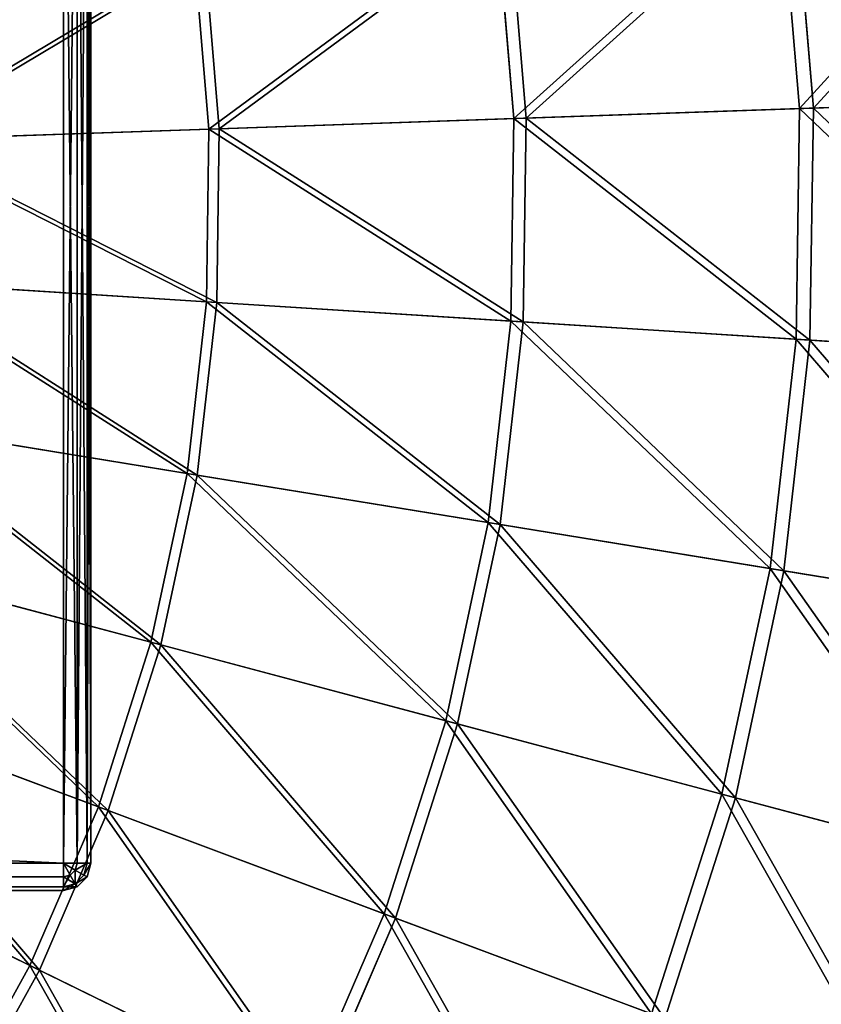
# Model space of a CAD drawing. Extents: x 0 to 1230, y 0 to 270.
# Tile 233 of 245: x 1153 to 1182, y 105 to 141. Entities that reach past the tile are written whole.
import ezdxf

# ---------------------------------------------------------------- set-up
doc = ezdxf.new("R2010")
doc.units = 0
doc.layers.get('0').update_dxf_attribs({"color": 13, "linetype": 'CONTINUOUS'})

# ---------------------------------------------------------------- blocks, each defined once
blk = doc.blocks.new('GROUP_6')
for p, q in [((221.048, 138.12, 102.346), (220.343, 146.526, 102.346)), ((220.851, 146.594, 102.972), (221.56, 138.138, 102.972)), ((210.605, 137.759, 110.086), (209.986, 145.142, 110.086)), ((210.431, 145.202, 110.759), (211.054, 137.774, 110.759)), ((199.454, 137.372, 116.766), (198.926, 143.665, 116.766)), ((199.303, 143.715, 117.479), (199.834, 137.386, 117.479)), ((230.681, 138.454, 93.62), (221.048, 138.12, 102.346)), ((221.56, 138.138, 102.972), (231.252, 138.473, 94.193)), ((221.048, 138.12, 102.346), (210.605, 137.759, 110.086)), ((211.054, 137.774, 110.759), (221.56, 138.138, 102.972)), ((220.926, 129.686, 102.346), (221.048, 138.12, 102.346)), ((221.56, 138.138, 102.972), (221.437, 129.653, 102.972)), ((210.605, 137.759, 110.086), (199.454, 137.372, 116.766)), ((199.834, 137.386, 117.479), (211.054, 137.774, 110.759)), ((210.498, 130.35, 110.086), (210.605, 137.759, 110.086)), ((211.054, 137.774, 110.759), (210.946, 130.321, 110.759)), ((199.454, 137.372, 116.766), (187.701, 136.966, 122.322)), ((188.01, 136.976, 123.069), (199.834, 137.386, 117.479)), ((199.363, 131.058, 116.766), (199.454, 137.372, 116.766)), ((199.834, 137.386, 117.479), (199.743, 131.034, 117.479)), ((199.363, 131.058, 116.766), (187.626, 131.805, 122.322)), ((187.935, 131.786, 123.069), (199.743, 131.034, 117.479)), ((198.653, 124.784, 116.766), (199.363, 131.058, 116.766)), ((199.743, 131.034, 117.479), (199.028, 124.722, 117.479)), ((210.498, 130.35, 110.086), (199.363, 131.058, 116.766)), ((199.743, 131.034, 117.479), (210.946, 130.321, 110.759)), ((209.665, 122.987, 110.086), (210.498, 130.35, 110.086)), ((210.946, 130.321, 110.759), (210.108, 122.915, 110.759)), ((220.926, 129.686, 102.346), (210.498, 130.35, 110.086)), ((210.946, 130.321, 110.759), (221.437, 129.653, 102.972)), ((219.977, 121.304, 102.346), (220.926, 129.686, 102.346)), ((221.437, 129.653, 102.972), (220.483, 121.222, 102.972)), ((230.545, 129.074, 93.62), (220.926, 129.686, 102.346)), ((221.437, 129.653, 102.972), (231.116, 129.037, 94.193)), ((198.653, 124.784, 116.766), (187.046, 126.678, 122.322)), ((187.351, 126.628, 123.069), (199.028, 124.722, 117.479)), ((197.331, 118.609, 116.766), (198.653, 124.784, 116.766)), ((199.028, 124.722, 117.479), (197.699, 118.511, 117.479)), ((209.665, 122.987, 110.086), (198.653, 124.784, 116.766)), ((199.028, 124.722, 117.479), (210.108, 122.915, 110.759)), ((208.114, 115.741, 110.086), (209.665, 122.987, 110.086)), ((210.108, 122.915, 110.759), (208.548, 115.626, 110.759)), ((219.977, 121.304, 102.346), (209.665, 122.987, 110.086)), ((210.108, 122.915, 110.759), (220.483, 121.222, 102.972)), ((197.331, 118.609, 116.766), (185.966, 121.631, 122.322)), ((186.265, 121.552, 123.069), (197.699, 118.511, 117.479)), ((218.212, 113.056, 102.346), (219.977, 121.304, 102.346)), ((220.483, 121.222, 102.972), (218.708, 112.924, 102.972)), ((229.491, 119.752, 93.62), (219.977, 121.304, 102.346)), ((220.483, 121.222, 102.972), (230.055, 119.66, 94.193)), ((195.411, 112.593, 116.766), (197.331, 118.609, 116.766)), ((197.699, 118.511, 117.479), (195.768, 112.46, 117.479)), ((208.114, 115.741, 110.086), (197.331, 118.609, 116.766)), ((197.699, 118.511, 117.479), (208.548, 115.626, 110.759)), ((195.411, 112.593, 116.766), (184.397, 116.715, 122.322)), ((184.686, 116.607, 123.069), (195.768, 112.46, 117.479)), ((205.861, 108.683, 110.086), (208.114, 115.741, 110.086)), ((208.548, 115.626, 110.759), (206.282, 108.525, 110.759)), ((218.212, 113.056, 102.346), (208.114, 115.741, 110.086)), ((208.548, 115.626, 110.759), (218.708, 112.924, 102.972)), ((215.647, 105.02, 102.346), (218.212, 113.056, 102.346)), ((227.527, 110.579, 93.62), (218.212, 113.056, 102.346)), ((218.708, 112.924, 102.972), (216.127, 104.841, 102.972)), ((218.708, 112.924, 102.972), (228.08, 110.432, 94.193)), ((192.91, 106.795, 116.766), (195.411, 112.593, 116.766)), ((195.768, 112.46, 117.479), (193.252, 106.627, 117.479)), ((205.861, 108.683, 110.086), (195.411, 112.593, 116.766)), ((195.768, 112.46, 117.479), (206.282, 108.525, 110.759)), ((192.91, 106.795, 116.766), (182.353, 111.976, 122.322)), ((182.631, 111.84, 123.069), (193.252, 106.627, 117.479)), ((202.927, 101.879, 110.086), (205.861, 108.683, 110.086)), ((206.282, 108.525, 110.759), (203.33, 101.681, 110.759)), ((215.647, 105.02, 102.346), (205.861, 108.683, 110.086)), ((206.282, 108.525, 110.759), (216.127, 104.841, 102.972)), ((189.853, 101.27, 116.766), (192.91, 106.795, 116.766)), ((193.252, 106.627, 117.479), (190.177, 101.069, 117.479)), ((202.927, 101.879, 110.086), (192.91, 106.795, 116.766)), ((193.252, 106.627, 117.479), (203.33, 101.681, 110.759))]:
    blk.add_line(p, q)
mesh = blk.add_polyface()
corners = [(229.897, 147.802, 93.62), (221.048, 138.12, 102.346), (220.343, 146.526, 102.346), (230.681, 138.454, 93.62)]
mesh.append_faces([[corners[k] for k in face] for face in [(0, 1, 2), (1, 0, 3)]], dxfattribs={"vtx0": -1})
mesh = blk.add_polyface()
corners = [(221.56, 138.138, 102.972), (230.463, 147.877, 94.193), (220.851, 146.594, 102.972), (231.252, 138.473, 94.193)]
mesh.append_faces([[corners[k] for k in face] for face in [(0, 1, 2), (1, 0, 3)]], dxfattribs={"vtx0": -1})
mesh = blk.add_polyface()
corners = [(220.343, 146.526, 102.346), (210.605, 137.759, 110.086), (209.986, 145.142, 110.086), (221.048, 138.12, 102.346)]
mesh.append_faces([[corners[k] for k in face] for face in [(0, 1, 2), (1, 0, 3)]], dxfattribs={"vtx0": -1})
mesh = blk.add_polyface()
corners = [(211.054, 137.774, 110.759), (220.851, 146.594, 102.972), (210.431, 145.202, 110.759), (221.56, 138.138, 102.972)]
mesh.append_faces([[corners[k] for k in face] for face in [(0, 1, 2), (1, 0, 3)]], dxfattribs={"vtx0": -1})
mesh = blk.add_polyface()
corners = [(209.986, 145.142, 110.086), (199.454, 137.372, 116.766), (198.926, 143.665, 116.766), (210.605, 137.759, 110.086)]
mesh.append_faces([[corners[k] for k in face] for face in [(0, 1, 2), (1, 0, 3)]], dxfattribs={"vtx0": -1})
mesh = blk.add_polyface()
corners = [(199.834, 137.386, 117.479), (210.431, 145.202, 110.759), (199.303, 143.715, 117.479), (211.054, 137.774, 110.759)]
mesh.append_faces([[corners[k] for k in face] for face in [(0, 1, 2), (1, 0, 3)]], dxfattribs={"vtx0": -1})
mesh = blk.add_polyface()
corners = [(198.926, 143.665, 116.766), (187.701, 136.966, 122.322), (187.27, 142.108, 122.322), (199.454, 137.372, 116.766)]
mesh.append_faces([[corners[k] for k in face] for face in [(0, 1, 2), (1, 0, 3)]], dxfattribs={"vtx0": -1})
mesh = blk.add_polyface()
corners = [(188.01, 136.976, 123.069), (199.303, 143.715, 117.479), (187.576, 142.149, 123.069), (199.834, 137.386, 117.479)]
mesh.append_faces([[corners[k] for k in face] for face in [(0, 1, 2), (1, 0, 3)]], dxfattribs={"vtx0": -1})
mesh = blk.add_polyface()
corners = [(221.048, 138.12, 102.346), (230.545, 129.074, 93.62), (220.926, 129.686, 102.346), (230.681, 138.454, 93.62)]
mesh.append_faces([[corners[k] for k in face] for face in [(0, 1, 2), (1, 0, 3)]], dxfattribs={"vtx0": -1})
mesh = blk.add_polyface()
corners = [(231.116, 129.037, 94.193), (221.56, 138.138, 102.972), (221.437, 129.653, 102.972), (231.252, 138.473, 94.193)]
mesh.append_faces([[corners[k] for k in face] for face in [(0, 1, 2), (1, 0, 3)]], dxfattribs={"vtx0": -1})
mesh = blk.add_polyface()
corners = [(210.605, 137.759, 110.086), (220.926, 129.686, 102.346), (210.498, 130.35, 110.086), (221.048, 138.12, 102.346)]
mesh.append_faces([[corners[k] for k in face] for face in [(0, 1, 2), (1, 0, 3)]], dxfattribs={"vtx0": -1})
mesh = blk.add_polyface()
corners = [(221.437, 129.653, 102.972), (211.054, 137.774, 110.759), (210.946, 130.321, 110.759), (221.56, 138.138, 102.972)]
mesh.append_faces([[corners[k] for k in face] for face in [(0, 1, 2), (1, 0, 3)]], dxfattribs={"vtx0": -1})
mesh = blk.add_polyface()
corners = [(199.454, 137.372, 116.766), (210.498, 130.35, 110.086), (199.363, 131.058, 116.766), (210.605, 137.759, 110.086)]
mesh.append_faces([[corners[k] for k in face] for face in [(0, 1, 2), (1, 0, 3)]], dxfattribs={"vtx0": -1})
mesh = blk.add_polyface()
corners = [(210.946, 130.321, 110.759), (199.834, 137.386, 117.479), (199.743, 131.034, 117.479), (211.054, 137.774, 110.759)]
mesh.append_faces([[corners[k] for k in face] for face in [(0, 1, 2), (1, 0, 3)]], dxfattribs={"vtx0": -1})
mesh = blk.add_polyface()
corners = [(187.701, 136.966, 122.322), (199.363, 131.058, 116.766), (187.626, 131.805, 122.322), (199.454, 137.372, 116.766)]
mesh.append_faces([[corners[k] for k in face] for face in [(0, 1, 2), (1, 0, 3)]], dxfattribs={"vtx0": -1})
mesh = blk.add_polyface()
corners = [(199.743, 131.034, 117.479), (188.01, 136.976, 123.069), (187.935, 131.786, 123.069), (199.834, 137.386, 117.479)]
mesh.append_faces([[corners[k] for k in face] for face in [(0, 1, 2), (1, 0, 3)]], dxfattribs={"vtx0": -1})
mesh = blk.add_polyface()
corners = [(187.626, 131.805, 122.322), (198.653, 124.784, 116.766), (187.046, 126.678, 122.322), (199.363, 131.058, 116.766)]
mesh.append_faces([[corners[k] for k in face] for face in [(0, 1, 2), (1, 0, 3)]], dxfattribs={"vtx0": -1})
mesh = blk.add_polyface()
corners = [(199.028, 124.722, 117.479), (187.935, 131.786, 123.069), (187.351, 126.628, 123.069), (199.743, 131.034, 117.479)]
mesh.append_faces([[corners[k] for k in face] for face in [(0, 1, 2), (1, 0, 3)]], dxfattribs={"vtx0": -1})
mesh = blk.add_polyface()
corners = [(199.363, 131.058, 116.766), (209.665, 122.987, 110.086), (198.653, 124.784, 116.766), (210.498, 130.35, 110.086)]
mesh.append_faces([[corners[k] for k in face] for face in [(0, 1, 2), (1, 0, 3)]], dxfattribs={"vtx0": -1})
mesh = blk.add_polyface()
corners = [(210.108, 122.915, 110.759), (199.743, 131.034, 117.479), (199.028, 124.722, 117.479), (210.946, 130.321, 110.759)]
mesh.append_faces([[corners[k] for k in face] for face in [(0, 1, 2), (1, 0, 3)]], dxfattribs={"vtx0": -1})
mesh = blk.add_polyface()
corners = [(210.498, 130.35, 110.086), (219.977, 121.304, 102.346), (209.665, 122.987, 110.086), (220.926, 129.686, 102.346)]
mesh.append_faces([[corners[k] for k in face] for face in [(0, 1, 2), (1, 0, 3)]], dxfattribs={"vtx0": -1})
mesh = blk.add_polyface()
corners = [(220.483, 121.222, 102.972), (210.946, 130.321, 110.759), (210.108, 122.915, 110.759), (221.437, 129.653, 102.972)]
mesh.append_faces([[corners[k] for k in face] for face in [(0, 1, 2), (1, 0, 3)]], dxfattribs={"vtx0": -1})
mesh = blk.add_polyface()
corners = [(220.926, 129.686, 102.346), (229.491, 119.752, 93.62), (219.977, 121.304, 102.346), (230.545, 129.074, 93.62)]
mesh.append_faces([[corners[k] for k in face] for face in [(0, 1, 2), (1, 0, 3)]], dxfattribs={"vtx0": -1})
mesh = blk.add_polyface()
corners = [(230.055, 119.66, 94.193), (221.437, 129.653, 102.972), (220.483, 121.222, 102.972), (231.116, 129.037, 94.193)]
mesh.append_faces([[corners[k] for k in face] for face in [(0, 1, 2), (1, 0, 3)]], dxfattribs={"vtx0": -1})
mesh = blk.add_polyface()
corners = [(187.046, 126.678, 122.322), (197.331, 118.609, 116.766), (185.966, 121.631, 122.322), (198.653, 124.784, 116.766)]
mesh.append_faces([[corners[k] for k in face] for face in [(0, 1, 2), (1, 0, 3)]], dxfattribs={"vtx0": -1})
mesh = blk.add_polyface()
corners = [(197.699, 118.511, 117.479), (187.351, 126.628, 123.069), (186.265, 121.552, 123.069), (199.028, 124.722, 117.479)]
mesh.append_faces([[corners[k] for k in face] for face in [(0, 1, 2), (1, 0, 3)]], dxfattribs={"vtx0": -1})
mesh = blk.add_polyface()
corners = [(198.653, 124.784, 116.766), (208.114, 115.741, 110.086), (197.331, 118.609, 116.766), (209.665, 122.987, 110.086)]
mesh.append_faces([[corners[k] for k in face] for face in [(0, 1, 2), (1, 0, 3)]], dxfattribs={"vtx0": -1})
mesh = blk.add_polyface()
corners = [(208.548, 115.626, 110.759), (199.028, 124.722, 117.479), (197.699, 118.511, 117.479), (210.108, 122.915, 110.759)]
mesh.append_faces([[corners[k] for k in face] for face in [(0, 1, 2), (1, 0, 3)]], dxfattribs={"vtx0": -1})
mesh = blk.add_polyface()
corners = [(209.665, 122.987, 110.086), (218.212, 113.056, 102.346), (208.114, 115.741, 110.086), (219.977, 121.304, 102.346)]
mesh.append_faces([[corners[k] for k in face] for face in [(0, 1, 2), (1, 0, 3)]], dxfattribs={"vtx0": -1})
mesh = blk.add_polyface()
corners = [(218.708, 112.924, 102.972), (210.108, 122.915, 110.759), (208.548, 115.626, 110.759), (220.483, 121.222, 102.972)]
mesh.append_faces([[corners[k] for k in face] for face in [(0, 1, 2), (1, 0, 3)]], dxfattribs={"vtx0": -1})
mesh = blk.add_polyface()
corners = [(185.966, 121.631, 122.322), (195.411, 112.593, 116.766), (184.397, 116.715, 122.322), (197.331, 118.609, 116.766)]
mesh.append_faces([[corners[k] for k in face] for face in [(0, 1, 2), (1, 0, 3)]], dxfattribs={"vtx0": -1})
mesh = blk.add_polyface()
corners = [(195.768, 112.46, 117.479), (186.265, 121.552, 123.069), (184.686, 116.607, 123.069), (197.699, 118.511, 117.479)]
mesh.append_faces([[corners[k] for k in face] for face in [(0, 1, 2), (1, 0, 3)]], dxfattribs={"vtx0": -1})
mesh = blk.add_polyface()
corners = [(219.977, 121.304, 102.346), (227.527, 110.579, 93.62), (218.212, 113.056, 102.346), (229.491, 119.752, 93.62)]
mesh.append_faces([[corners[k] for k in face] for face in [(0, 1, 2), (1, 0, 3)]], dxfattribs={"vtx0": -1})
mesh = blk.add_polyface()
corners = [(228.08, 110.432, 94.193), (220.483, 121.222, 102.972), (218.708, 112.924, 102.972), (230.055, 119.66, 94.193)]
mesh.append_faces([[corners[k] for k in face] for face in [(0, 1, 2), (1, 0, 3)]], dxfattribs={"vtx0": -1})
mesh = blk.add_polyface()
corners = [(197.331, 118.609, 116.766), (205.861, 108.683, 110.086), (195.411, 112.593, 116.766), (208.114, 115.741, 110.086)]
mesh.append_faces([[corners[k] for k in face] for face in [(0, 1, 2), (1, 0, 3)]], dxfattribs={"vtx0": -1})
mesh = blk.add_polyface()
corners = [(206.282, 108.525, 110.759), (197.699, 118.511, 117.479), (195.768, 112.46, 117.479), (208.548, 115.626, 110.759)]
mesh.append_faces([[corners[k] for k in face] for face in [(0, 1, 2), (1, 0, 3)]], dxfattribs={"vtx0": -1})
mesh = blk.add_polyface()
corners = [(184.397, 116.715, 122.322), (192.91, 106.795, 116.766), (182.353, 111.976, 122.322), (195.411, 112.593, 116.766)]
mesh.append_faces([[corners[k] for k in face] for face in [(0, 1, 2), (1, 0, 3)]], dxfattribs={"vtx0": -1})
mesh = blk.add_polyface()
corners = [(193.252, 106.627, 117.479), (184.686, 116.607, 123.069), (182.631, 111.84, 123.069), (195.768, 112.46, 117.479)]
mesh.append_faces([[corners[k] for k in face] for face in [(0, 1, 2), (1, 0, 3)]], dxfattribs={"vtx0": -1})
mesh = blk.add_polyface()
corners = [(208.114, 115.741, 110.086), (215.647, 105.02, 102.346), (205.861, 108.683, 110.086), (218.212, 113.056, 102.346)]
mesh.append_faces([[corners[k] for k in face] for face in [(0, 1, 2), (1, 0, 3)]], dxfattribs={"vtx0": -1})
mesh = blk.add_polyface()
corners = [(216.127, 104.841, 102.972), (208.548, 115.626, 110.759), (206.282, 108.525, 110.759), (218.708, 112.924, 102.972)]
mesh.append_faces([[corners[k] for k in face] for face in [(0, 1, 2), (1, 0, 3)]], dxfattribs={"vtx0": -1})
mesh = blk.add_polyface()
corners = [(218.212, 113.056, 102.346), (224.675, 101.642, 93.62), (215.647, 105.02, 102.346), (227.527, 110.579, 93.62)]
mesh.append_faces([[corners[k] for k in face] for face in [(0, 1, 2), (1, 0, 3)]], dxfattribs={"vtx0": -1})
mesh = blk.add_polyface()
corners = [(225.21, 101.442, 94.193), (218.708, 112.924, 102.972), (216.127, 104.841, 102.972), (228.08, 110.432, 94.193)]
mesh.append_faces([[corners[k] for k in face] for face in [(0, 1, 2), (1, 0, 3)]], dxfattribs={"vtx0": -1})
mesh = blk.add_polyface()
corners = [(195.411, 112.593, 116.766), (202.927, 101.879, 110.086), (192.91, 106.795, 116.766), (205.861, 108.683, 110.086)]
mesh.append_faces([[corners[k] for k in face] for face in [(0, 1, 2), (1, 0, 3)]], dxfattribs={"vtx0": -1})
mesh = blk.add_polyface()
corners = [(203.33, 101.681, 110.759), (195.768, 112.46, 117.479), (193.252, 106.627, 117.479), (206.282, 108.525, 110.759)]
mesh.append_faces([[corners[k] for k in face] for face in [(0, 1, 2), (1, 0, 3)]], dxfattribs={"vtx0": -1})
mesh = blk.add_polyface()
corners = [(182.353, 111.976, 122.322), (189.853, 101.27, 116.766), (179.855, 107.461, 122.322), (192.91, 106.795, 116.766)]
mesh.append_faces([[corners[k] for k in face] for face in [(0, 1, 2), (1, 0, 3)]], dxfattribs={"vtx0": -1})
mesh = blk.add_polyface()
corners = [(190.177, 101.069, 117.479), (182.631, 111.84, 123.069), (180.118, 107.298, 123.069), (193.252, 106.627, 117.479)]
mesh.append_faces([[corners[k] for k in face] for face in [(0, 1, 2), (1, 0, 3)]], dxfattribs={"vtx0": -1})
mesh = blk.add_polyface()
corners = [(205.861, 108.683, 110.086), (212.307, 97.275, 102.346), (202.927, 101.879, 110.086), (215.647, 105.02, 102.346)]
mesh.append_faces([[corners[k] for k in face] for face in [(0, 1, 2), (1, 0, 3)]], dxfattribs={"vtx0": -1})
mesh = blk.add_polyface()
corners = [(212.767, 97.049, 102.972), (206.282, 108.525, 110.759), (203.33, 101.681, 110.759), (216.127, 104.841, 102.972)]
mesh.append_faces([[corners[k] for k in face] for face in [(0, 1, 2), (1, 0, 3)]], dxfattribs={"vtx0": -1})
mesh = blk.add_polyface()
corners = [(192.91, 106.795, 116.766), (199.34, 95.395, 110.086), (189.853, 101.27, 116.766), (202.927, 101.879, 110.086)]
mesh.append_faces([[corners[k] for k in face] for face in [(0, 1, 2), (1, 0, 3)]], dxfattribs={"vtx0": -1})
mesh = blk.add_polyface()
corners = [(199.721, 95.159, 110.759), (193.252, 106.627, 117.479), (190.177, 101.069, 117.479), (203.33, 101.681, 110.759)]
mesh.append_faces([[corners[k] for k in face] for face in [(0, 1, 2), (1, 0, 3)]], dxfattribs={"vtx0": -1})
blk = doc.blocks.new('COMPONENT_3')
blk.add_blockref('GROUP_6', (0, 0))
blk = doc.blocks.new('GROUP_15')
for p, q in [((1079, 1), (1079, 49)), ((1079, 1, 50), (1079, 49, 50)), ((1079.5, 49, 49.866), (1079.5, 1, 49.866)), ((1079.5, 49, 0.134), (1079.5, 1, 0.134)), ((1079.866, 49, 49.5), (1079.866, 1, 49.5)), ((1079.866, 49, 0.5), (1079.866, 1, 0.5)), ((1080, 1, 1), (1080, 49, 1)), ((1080, 1, 49), (1080, 49, 49)), ((1, 1, 50), (1079, 1, 50)), ((1, 1), (1079, 1)), ((1079, 1, 50), (1079, 0.5, 49.866)), ((1079, 1), (1079, 0.5, 0.134)), ((1079.5, 1, 49.866), (1079, 1, 50)), ((1079.5, 1, 0.134), (1079, 1)), ((1079.25, 0.567, 49.866), (1079, 1, 50)), ((1079.433, 0.75, 49.866), (1079, 1, 50)), ((1079.25, 0.567, 0.134), (1079, 1)), ((1079.433, 0.75, 0.134), (1079, 1)), ((1079.433, 0.75, 49.866), (1079.25, 0.567, 49.866)), ((1079.433, 0.75, 0.134), (1079.25, 0.567, 0.134)), ((1079.5, 1, 49.866), (1079.433, 0.75, 49.866)), ((1079.5, 1, 0.134), (1079.433, 0.75, 0.134)), ((1079.75, 0.567, 49.5), (1079.433, 0.75, 49.866)), ((1079.75, 0.567, 0.5), (1079.433, 0.75, 0.134)), ((1079.866, 1, 49.5), (1079.5, 1, 49.866)), ((1079.866, 1, 0.5), (1079.5, 1, 0.134)), ((1079.866, 1, 49.5), (1079.75, 0.567, 49.5)), ((1079.866, 1, 0.5), (1079.75, 0.567, 0.5)), ((1080, 1, 49), (1079.866, 0.5, 49)), ((1079.866, 0.5, 1), (1080, 1, 1)), ((1080, 1, 49), (1079.866, 1, 49.5)), ((1080, 1, 1), (1079.866, 1, 0.5)), ((1080, 1, 1), (1080, 1, 49)), ((1079, 0.5, 49.866), (1, 0.5, 49.866)), ((1079, 0.5, 0.134), (1, 0.5, 0.134)), ((1079.25, 0.567, 49.866), (1079, 0.5, 49.866)), ((1079.25, 0.567, 0.134), (1079, 0.5, 0.134)), ((1079, 0.5, 49.866), (1079, 0.134, 49.5)), ((1079, 0.5, 0.134), (1079, 0.134, 0.5)), ((1079.433, 0.25, 49.5), (1079.25, 0.567, 49.866)), ((1079.433, 0.25, 0.5), (1079.25, 0.567, 0.134)), ((1079.75, 0.567, 49.5), (1079.433, 0.25, 49.5)), ((1079.75, 0.567, 0.5), (1079.433, 0.25, 0.5)), ((1079.866, 0.5, 49), (1079.5, 0.134, 49)), ((1079.5, 0.134, 1), (1079.866, 0.5, 1)), ((1079.866, 0.5, 49), (1079.75, 0.567, 49.5)), ((1079.866, 0.5, 1), (1079.75, 0.567, 0.5)), ((1079.866, 0.5, 49), (1079.866, 0.5, 1)), ((1079, 0.134, 49.5), (1, 0.134, 49.5)), ((1079, 0.134, 0.5), (1, 0.134, 0.5)), ((1, 0, 49), (1079, 0, 49)), ((1, 0, 1), (1079, 0, 1)), ((1079.433, 0.25, 49.5), (1079, 0.134, 49.5)), ((1079.433, 0.25, 0.5), (1079, 0.134, 0.5)), ((1079, 0.134, 49.5), (1079, 0, 49)), ((1079, 0.134, 0.5), (1079, 0, 1)), ((1079.5, 0.134, 49), (1079, 0, 49)), ((1079, 0, 1), (1079.5, 0.134, 1)), ((1079, 0, 1), (1079, 0, 49)), ((1079.5, 0.134, 49), (1079.433, 0.25, 49.5)), ((1079.5, 0.134, 1), (1079.433, 0.25, 0.5)), ((1079.5, 0.134, 49), (1079.5, 0.134, 1))]:
    blk.add_line(p, q)
mesh = blk.add_polyface()
corners = [(1079, 1, 50), (1, 49, 50), (1, 1, 50), (1079, 49, 50)]
mesh.append_faces([[corners[k] for k in face] for face in [(0, 1, 2), (1, 0, 3)]], dxfattribs={"vtx0": -1})
mesh = blk.add_polyface()
corners = [(1079, 49), (1, 1), (1, 49), (1079, 1)]
mesh.append_faces([[corners[k] for k in face] for face in [(0, 1, 2), (1, 0, 3)]], dxfattribs={"vtx0": -1})
mesh = blk.add_polyface()
corners = [(1079.5, 1, 49.866), (1079, 49, 50), (1079, 1, 50), (1079.5, 49, 49.866)]
mesh.append_faces([[corners[k] for k in face] for face in [(0, 1, 2), (1, 0, 3)]], dxfattribs={"vtx0": -1})
mesh = blk.add_polyface()
corners = [(1079.5, 49, 0.134), (1079, 1), (1079, 49), (1079.5, 1, 0.134)]
mesh.append_faces([[corners[k] for k in face] for face in [(0, 1, 2), (1, 0, 3)]], dxfattribs={"vtx0": -1})
mesh = blk.add_polyface()
corners = [(1079.866, 49, 49.5), (1079.5, 1, 49.866), (1079.866, 1, 49.5), (1079.5, 49, 49.866)]
mesh.append_faces([[corners[k] for k in face] for face in [(0, 1, 2), (1, 0, 3)]], dxfattribs={"vtx0": -1})
mesh = blk.add_polyface()
corners = [(1079.5, 49, 0.134), (1079.866, 1, 0.5), (1079.5, 1, 0.134), (1079.866, 49, 0.5)]
mesh.append_faces([[corners[k] for k in face] for face in [(0, 1, 2), (1, 0, 3)]], dxfattribs={"vtx0": -1})
mesh = blk.add_polyface()
corners = [(1080, 49, 49), (1079.866, 1, 49.5), (1080, 1, 49), (1079.866, 49, 49.5)]
mesh.append_faces([[corners[k] for k in face] for face in [(0, 1, 2), (1, 0, 3)]], dxfattribs={"vtx0": -1})
mesh = blk.add_polyface()
corners = [(1079.866, 49, 0.5), (1080, 1, 1), (1079.866, 1, 0.5), (1080, 49, 1)]
mesh.append_faces([[corners[k] for k in face] for face in [(0, 1, 2), (1, 0, 3)]], dxfattribs={"vtx0": -1})
mesh = blk.add_polyface()
corners = [(1080, 49, 1), (1080, 1, 49), (1080, 1, 1), (1080, 49, 49)]
mesh.append_faces([[corners[k] for k in face] for face in [(0, 1, 2), (1, 0, 3)]], dxfattribs={"vtx0": -1})
mesh = blk.add_polyface()
corners = [(1079, 0.5, 49.866), (1, 1, 50), (1, 0.5, 49.866), (1079, 1, 50)]
mesh.append_faces([[corners[k] for k in face] for face in [(0, 1, 2), (1, 0, 3)]], dxfattribs={"vtx0": -1})
mesh = blk.add_polyface()
corners = [(1079, 1), (1, 0.5, 0.134), (1, 1), (1079, 0.5, 0.134)]
mesh.append_faces([[corners[k] for k in face] for face in [(0, 1, 2), (1, 0, 3)]], dxfattribs={"vtx0": -1})
mesh = blk.add_polyface()
corners = [(1079.25, 0.567, 49.866), (1079, 1, 50), (1079, 0.5, 49.866)]
mesh.append_faces([[corners[k] for k in face] for face in [(0, 1, 2)]])
mesh = blk.add_polyface()
corners = [(1079.25, 0.567, 0.134), (1079, 0.5, 0.134), (1079, 1)]
mesh.append_faces([[corners[k] for k in face] for face in [(0, 1, 2)]])
mesh = blk.add_polyface()
corners = [(1079.433, 0.75, 0.134), (1079.25, 0.567, 0.134), (1079, 1)]
mesh.append_faces([[corners[k] for k in face] for face in [(0, 1, 2)]])
mesh = blk.add_polyface()
corners = [(1079.433, 0.75, 49.866), (1079, 1, 50), (1079.25, 0.567, 49.866)]
mesh.append_faces([[corners[k] for k in face] for face in [(0, 1, 2)]])
mesh = blk.add_polyface()
corners = [(1079.5, 1, 0.134), (1079.433, 0.75, 0.134), (1079, 1)]
mesh.append_faces([[corners[k] for k in face] for face in [(0, 1, 2)]])
mesh = blk.add_polyface()
corners = [(1079.5, 1, 49.866), (1079, 1, 50), (1079.433, 0.75, 49.866)]
mesh.append_faces([[corners[k] for k in face] for face in [(0, 1, 2)]])
mesh = blk.add_polyface()
corners = [(1079.433, 0.25, 49.5), (1079.433, 0.75, 49.866), (1079.25, 0.567, 49.866), (1079.75, 0.567, 49.5)]
mesh.append_faces([[corners[k] for k in face] for face in [(0, 1, 2), (1, 0, 3)]], dxfattribs={"vtx0": -1})
mesh = blk.add_polyface()
corners = [(1079.433, 0.75, 0.134), (1079.433, 0.25, 0.5), (1079.25, 0.567, 0.134), (1079.75, 0.567, 0.5)]
mesh.append_faces([[corners[k] for k in face] for face in [(0, 1, 2), (1, 0, 3)]], dxfattribs={"vtx0": -1})
mesh = blk.add_polyface()
corners = [(1079.866, 1, 49.5), (1079.433, 0.75, 49.866), (1079.75, 0.567, 49.5), (1079.5, 1, 49.866)]
mesh.append_faces([[corners[k] for k in face] for face in [(0, 1, 2), (1, 0, 3)]], dxfattribs={"vtx0": -1})
mesh = blk.add_polyface()
corners = [(1079.433, 0.75, 0.134), (1079.866, 1, 0.5), (1079.75, 0.567, 0.5), (1079.5, 1, 0.134)]
mesh.append_faces([[corners[k] for k in face] for face in [(0, 1, 2), (1, 0, 3)]], dxfattribs={"vtx0": -1})
mesh = blk.add_polyface()
corners = [(1080, 1, 49), (1079.75, 0.567, 49.5), (1079.866, 0.5, 49), (1079.866, 1, 49.5)]
mesh.append_faces([[corners[k] for k in face] for face in [(0, 1, 2), (1, 0, 3)]], dxfattribs={"vtx0": -1})
mesh = blk.add_polyface()
corners = [(1079.75, 0.567, 0.5), (1080, 1, 1), (1079.866, 0.5, 1), (1079.866, 1, 0.5)]
mesh.append_faces([[corners[k] for k in face] for face in [(0, 1, 2), (1, 0, 3)]], dxfattribs={"vtx0": -1})
mesh = blk.add_polyface()
corners = [(1080, 1, 1), (1079.866, 0.5, 49), (1079.866, 0.5, 1), (1080, 1, 49)]
mesh.append_faces([[corners[k] for k in face] for face in [(0, 1, 2), (1, 0, 3)]], dxfattribs={"vtx0": -1})
mesh = blk.add_polyface()
corners = [(1079, 0.5, 49.866), (1, 0.134, 49.5), (1079, 0.134, 49.5), (1, 0.5, 49.866)]
mesh.append_faces([[corners[k] for k in face] for face in [(0, 1, 2), (1, 0, 3)]], dxfattribs={"vtx0": -1})
mesh = blk.add_polyface()
corners = [(1079, 0.134, 0.5), (1, 0.5, 0.134), (1079, 0.5, 0.134), (1, 0.134, 0.5)]
mesh.append_faces([[corners[k] for k in face] for face in [(0, 1, 2), (1, 0, 3)]], dxfattribs={"vtx0": -1})
mesh = blk.add_polyface()
corners = [(1079.25, 0.567, 49.866), (1079, 0.134, 49.5), (1079.433, 0.25, 49.5), (1079, 0.5, 49.866)]
mesh.append_faces([[corners[k] for k in face] for face in [(0, 1, 2), (1, 0, 3)]], dxfattribs={"vtx0": -1})
mesh = blk.add_polyface()
corners = [(1079.433, 0.25, 0.5), (1079, 0.5, 0.134), (1079.25, 0.567, 0.134), (1079, 0.134, 0.5)]
mesh.append_faces([[corners[k] for k in face] for face in [(0, 1, 2), (1, 0, 3)]], dxfattribs={"vtx0": -1})
mesh = blk.add_polyface()
corners = [(1079.866, 0.5, 49), (1079.433, 0.25, 49.5), (1079.5, 0.134, 49), (1079.75, 0.567, 49.5)]
mesh.append_faces([[corners[k] for k in face] for face in [(0, 1, 2), (1, 0, 3)]], dxfattribs={"vtx0": -1})
mesh = blk.add_polyface()
corners = [(1079.433, 0.25, 0.5), (1079.866, 0.5, 1), (1079.5, 0.134, 1), (1079.75, 0.567, 0.5)]
mesh.append_faces([[corners[k] for k in face] for face in [(0, 1, 2), (1, 0, 3)]], dxfattribs={"vtx0": -1})
mesh = blk.add_polyface()
corners = [(1079.866, 0.5, 1), (1079.5, 0.134, 49), (1079.5, 0.134, 1), (1079.866, 0.5, 49)]
mesh.append_faces([[corners[k] for k in face] for face in [(0, 1, 2), (1, 0, 3)]], dxfattribs={"vtx0": -1})
mesh = blk.add_polyface()
corners = [(1079, 0.134, 49.5), (1, 0, 49), (1079, 0, 49), (1, 0.134, 49.5)]
mesh.append_faces([[corners[k] for k in face] for face in [(0, 1, 2), (1, 0, 3)]], dxfattribs={"vtx0": -1})
mesh = blk.add_polyface()
corners = [(1079, 0, 1), (1, 0.134, 0.5), (1079, 0.134, 0.5), (1, 0, 1)]
mesh.append_faces([[corners[k] for k in face] for face in [(0, 1, 2), (1, 0, 3)]], dxfattribs={"vtx0": -1})
mesh = blk.add_polyface()
corners = [(1079, 0, 49), (1, 0, 1), (1079, 0, 1), (1, 0, 49)]
mesh.append_faces([[corners[k] for k in face] for face in [(0, 1, 2), (1, 0, 3)]], dxfattribs={"vtx0": -1})
mesh = blk.add_polyface()
corners = [(1079.5, 0.134, 1), (1079, 0.134, 0.5), (1079.433, 0.25, 0.5), (1079, 0, 1)]
mesh.append_faces([[corners[k] for k in face] for face in [(0, 1, 2), (1, 0, 3)]], dxfattribs={"vtx0": -1})
mesh = blk.add_polyface()
corners = [(1079.433, 0.25, 49.5), (1079, 0, 49), (1079.5, 0.134, 49), (1079, 0.134, 49.5)]
mesh.append_faces([[corners[k] for k in face] for face in [(0, 1, 2), (1, 0, 3)]], dxfattribs={"vtx0": -1})
mesh = blk.add_polyface()
corners = [(1079.5, 0.134, 49), (1079, 0, 1), (1079.5, 0.134, 1), (1079, 0, 49)]
mesh.append_faces([[corners[k] for k in face] for face in [(0, 1, 2), (1, 0, 3)]], dxfattribs={"vtx0": -1})
blk = doc.blocks.new('GROUP_25')
for name, p in [('COMPONENT_3', (959.98, -0.02, 0.02)), ('GROUP_15', (75.115, 109.512, 154.04))]:
    blk.add_blockref(name, p)

msp = doc.modelspace()

# ---------------------------------------------------------------- block references
msp.add_blockref('GROUP_25', (0, 0))

doc.saveas('drawing.dxf')
